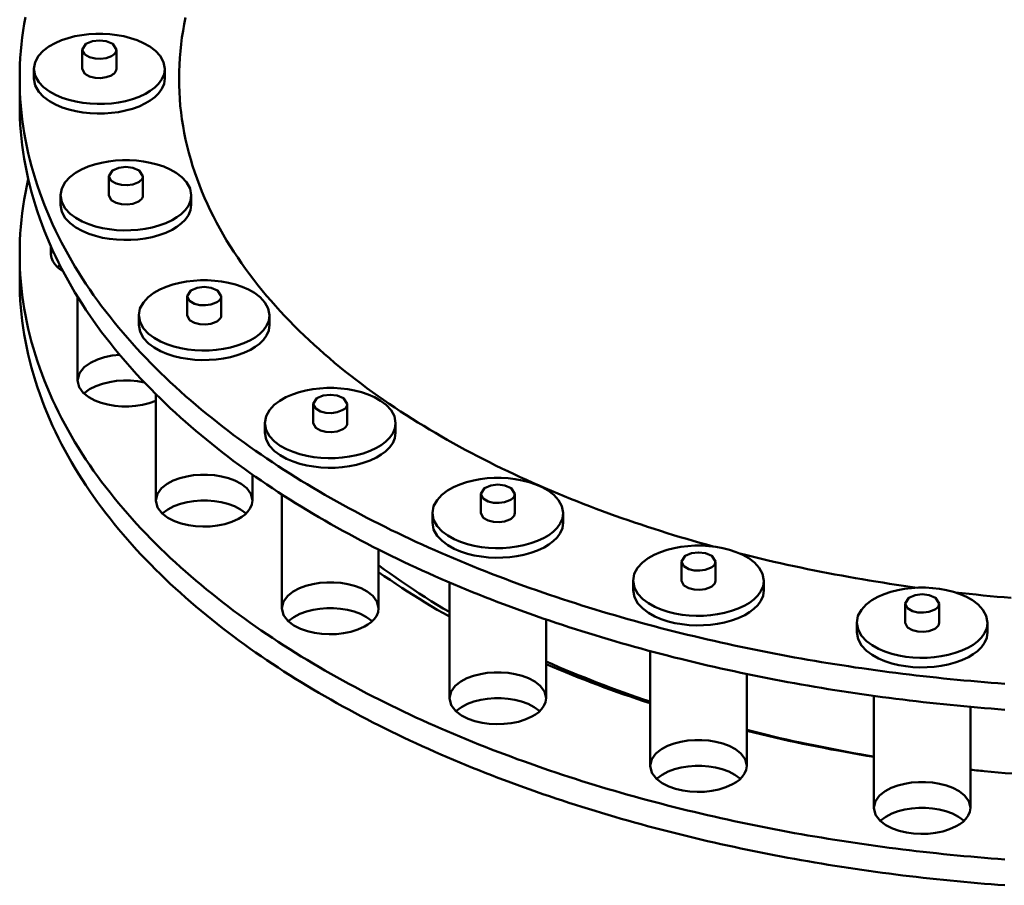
# Model space of a CAD drawing. Header units: millimetres. Extents: x 0 to 841, y 0 to 594.
# Tile 9 of 31: x 76 to 105, y 300 to 325. Entities that reach past the tile are written whole.
import ezdxf

# ---------------------------------------------------------------- set-up
doc = ezdxf.new("R2010")
doc.units = ezdxf.units.MM
doc.layers.add('VIS', color=7, linetype='CONTINUOUS', lineweight=50)

msp = doc.modelspace()

# ---------------------------------------------------------------- linework, layer by layer
at = {"layer": 'VIS'}
for points in [[(76.172, 325.506), (76.136, 325.304), (76.104, 325.101), (76.077, 324.898), (76.053, 324.695), (76.034, 324.491), (76.019, 324.286), (76.009, 324.081), (76.002, 323.877), (76, 323.672)], [(80.959, 325.498), (80.917, 325.298), (80.881, 325.097), (80.849, 324.894), (80.822, 324.692), (80.8, 324.488), (80.782, 324.285), (80.77, 324.08), (80.762, 323.876), (80.76, 323.672)], [(80.959, 325.498), (80.917, 325.298), (80.881, 325.097), (80.849, 324.894), (80.822, 324.692), (80.8, 324.488), (80.782, 324.285), (80.77, 324.08), (80.762, 323.876), (80.76, 323.672)], [(80.335, 323.958), (80.297, 324.164), (80.196, 324.347), (80.054, 324.501), (79.887, 324.627), (79.704, 324.731), (79.512, 324.814), (79.313, 324.881), (79.109, 324.932), (78.903, 324.97), (78.694, 324.994), (78.485, 325.007), (78.275, 325.007), (78.066, 324.994), (77.857, 324.97), (77.651, 324.932), (77.447, 324.881), (77.248, 324.814), (77.056, 324.731), (76.873, 324.627), (76.706, 324.501), (76.564, 324.347), (76.463, 324.164), (76.425, 323.958)], [(78.89, 324.532), (78.781, 324.702), (78.588, 324.782), (78.38, 324.806), (78.172, 324.782), (77.979, 324.702), (77.87, 324.532)], [(77.87, 324.532), (77.945, 324.389), (78.09, 324.307), (78.252, 324.267), (78.419, 324.259), (78.584, 324.281), (78.741, 324.338)], [(77.87, 324.532), (77.87, 323.958)], [(78.741, 324.338), (78.777, 324.36), (78.811, 324.386), (78.842, 324.416), (78.867, 324.451), (78.884, 324.49), (78.89, 324.532)], [(78.89, 324.532), (78.89, 323.958)], [(76.425, 323.958), (76.464, 323.75), (76.568, 323.564), (76.714, 323.409), (76.886, 323.282), (77.072, 323.178), (77.269, 323.095), (77.472, 323.029), (77.679, 322.979), (77.89, 322.942), (78.102, 322.919), (78.315, 322.909), (78.529, 322.912), (78.742, 322.927), (78.953, 322.955), (79.163, 322.997), (79.368, 323.053), (79.569, 323.125), (79.762, 323.216)], [(76.425, 323.958), (76.425, 323.672)], [(77.87, 323.958), (77.945, 323.815), (78.09, 323.733), (78.252, 323.693), (78.419, 323.685), (78.584, 323.707), (78.741, 323.765)], [(78.741, 323.765), (78.777, 323.787), (78.811, 323.812), (78.842, 323.842), (78.867, 323.877), (78.884, 323.916), (78.89, 323.958)], [(79.762, 323.216), (79.903, 323.3), (80.034, 323.399), (80.151, 323.514), (80.247, 323.647), (80.312, 323.797), (80.335, 323.958)], [(80.335, 323.958), (80.335, 323.672)], [(76, 323.672), (76.002, 323.467), (76.009, 323.263), (76.019, 323.059), (76.034, 322.855), (76.053, 322.651), (76.076, 322.448), (76.104, 322.246), (76.135, 322.044), (76.171, 321.842), (76.211, 321.642), (76.254, 321.442), (76.302, 321.243), (76.354, 321.046), (76.409, 320.849), (76.468, 320.653), (76.531, 320.459), (76.597, 320.265), (76.667, 320.073), (76.741, 319.882), (76.817, 319.693), (76.898, 319.505), (76.981, 319.318), (77.068, 319.133), (77.157, 318.95), (77.25, 318.767), (77.346, 318.587), (77.444, 318.408), (77.546, 318.23), (77.65, 318.054), (77.757, 317.88), (77.866, 317.707), (77.978, 317.536), (78.092, 317.367), (78.209, 317.199), (78.328, 317.033), (78.449, 316.868), (78.573, 316.706), (78.699, 316.544), (78.826, 316.385), (78.956, 316.227), (79.088, 316.07), (79.221, 315.916), (79.357, 315.763), (79.494, 315.611), (79.633, 315.461), (79.774, 315.313), (79.916, 315.166), (80.06, 315.021), (80.205, 314.877), (80.352, 314.735), (80.501, 314.595), (80.651, 314.456), (80.802, 314.318), (80.955, 314.182), (81.109, 314.048), (81.264, 313.915), (81.42, 313.783), (81.578, 313.653), (81.737, 313.525), (81.897, 313.397), (82.058, 313.271), (82.22, 313.147), (82.383, 313.024), (82.547, 312.902), (82.713, 312.782), (82.879, 312.663), (83.046, 312.545), (83.214, 312.429), (83.383, 312.314), (83.553, 312.2), (83.723, 312.087), (83.895, 311.976), (84.067, 311.866), (84.24, 311.757), (84.414, 311.65), (84.589, 311.544), (84.764, 311.438), (84.94, 311.335), (85.117, 311.232), (85.294, 311.13), (85.472, 311.03), (85.651, 310.931), (85.83, 310.833), (86.01, 310.736), (86.191, 310.64), (86.372, 310.545), (86.554, 310.452), (86.736, 310.359), (86.919, 310.268), (87.102, 310.177), (87.286, 310.088), (87.471, 310), (87.656, 309.913), (87.841, 309.827), (88.027, 309.741), (88.213, 309.657), (88.4, 309.574), (88.587, 309.492), (88.775, 309.411), (88.963, 309.331), (89.151, 309.252), (89.34, 309.174), (89.529, 309.097), (89.719, 309.02), (89.909, 308.945), (90.1, 308.871), (90.29, 308.797), (90.481, 308.725), (90.673, 308.653), (90.865, 308.583), (91.057, 308.513), (91.249, 308.444), (91.442, 308.376), (91.635, 308.309), (91.829, 308.243), (92.022, 308.178), (92.216, 308.113), (92.411, 308.05), (92.605, 307.987), (92.8, 307.925), (92.995, 307.864), (93.191, 307.804), (93.386, 307.745), (93.582, 307.686), (93.778, 307.629), (93.975, 307.572), (94.171, 307.516), (94.368, 307.461), (94.565, 307.407), (94.762, 307.353), (94.96, 307.3), (95.158, 307.248), (95.355, 307.197), (95.554, 307.147), (95.752, 307.097), (95.95, 307.049), (96.149, 307.001), (96.348, 306.953), (96.547, 306.907), (96.746, 306.861), (96.946, 306.816), (97.145, 306.772), (97.345, 306.729), (97.545, 306.686), (97.745, 306.644), (97.945, 306.603), (98.146, 306.563), (98.346, 306.523), (98.547, 306.484), (98.748, 306.446), (98.949, 306.408), (99.15, 306.372), (99.351, 306.336), (99.552, 306.3), (99.754, 306.266), (99.955, 306.232), (100.157, 306.199), (100.359, 306.166), (100.561, 306.135), (100.763, 306.104), (100.965, 306.073), (101.167, 306.044), (101.37, 306.015), (101.572, 305.987), (101.775, 305.959), (101.977, 305.933), (102.18, 305.907), (102.383, 305.881), (102.586, 305.856), (102.789, 305.832), (102.992, 305.809), (103.195, 305.786), (103.398, 305.765), (103.602, 305.743), (103.805, 305.723), (104.008, 305.703), (104.212, 305.684), (104.415, 305.665), (104.619, 305.647), (104.823, 305.63), (105.027, 305.613), (105.23, 305.598), (105.434, 305.582)], [(76, 323.672), (76, 322.897)], [(76.425, 323.672), (76.464, 323.463), (76.568, 323.277), (76.714, 323.122), (76.886, 322.995), (77.072, 322.891), (77.269, 322.808), (77.472, 322.742), (77.679, 322.692), (77.89, 322.655), (78.102, 322.633), (78.315, 322.623), (78.529, 322.625), (78.742, 322.64), (78.953, 322.668), (79.163, 322.71), (79.368, 322.766), (79.569, 322.838), (79.762, 322.929)], [(79.762, 322.929), (79.903, 323.014), (80.034, 323.112), (80.151, 323.227), (80.247, 323.36), (80.312, 323.51), (80.335, 323.672)], [(80.76, 323.672), (80.762, 323.467), (80.77, 323.263), (80.782, 323.059), (80.799, 322.856), (80.822, 322.653), (80.849, 322.451), (80.88, 322.249), (80.917, 322.048), (80.958, 321.848), (81.004, 321.649), (81.054, 321.451), (81.109, 321.254), (81.168, 321.059), (81.231, 320.865), (81.299, 320.672), (81.37, 320.481), (81.446, 320.291), (81.526, 320.103), (81.609, 319.916), (81.696, 319.732), (81.786, 319.549), (81.88, 319.367), (81.978, 319.188), (82.079, 319.01), (82.183, 318.834), (82.29, 318.661), (82.4, 318.488), (82.513, 318.318), (82.628, 318.15), (82.747, 317.984), (82.868, 317.819), (82.991, 317.657), (83.117, 317.496), (83.246, 317.337), (83.377, 317.18), (83.51, 317.025), (83.645, 316.872), (83.782, 316.721), (83.921, 316.572), (84.062, 316.424), (84.205, 316.278), (84.35, 316.134), (84.497, 315.992), (84.645, 315.852), (84.795, 315.713), (84.947, 315.577), (85.1, 315.442), (85.255, 315.308), (85.411, 315.177), (85.568, 315.047), (85.727, 314.918), (85.887, 314.791), (86.049, 314.666), (86.212, 314.543), (86.375, 314.421), (86.54, 314.301), (86.707, 314.182), (86.874, 314.065), (87.042, 313.949), (87.211, 313.835), (87.382, 313.722), (87.553, 313.611), (87.725, 313.501), (87.898, 313.393), (88.072, 313.286), (88.247, 313.181), (88.423, 313.077), (88.6, 312.974), (88.777, 312.873), (88.955, 312.773), (89.134, 312.674), (89.313, 312.577), (89.493, 312.481), (89.674, 312.386), (89.856, 312.292), (90.038, 312.2), (90.221, 312.109), (90.404, 312.02), (90.589, 311.931), (90.773, 311.844), (90.958, 311.758), (91.144, 311.673), (91.33, 311.589), (91.517, 311.507), (91.705, 311.425), (91.892, 311.345), (92.081, 311.266), (92.269, 311.188), (92.459, 311.111), (92.648, 311.036), (92.838, 310.961), (93.029, 310.888), (93.22, 310.815), (93.411, 310.744), (93.603, 310.673), (93.795, 310.604), (93.987, 310.536), (94.18, 310.469), (94.374, 310.403), (94.567, 310.337), (94.761, 310.273), (94.955, 310.21), (95.15, 310.148), (95.345, 310.087), (95.54, 310.027), (95.735, 309.968), (95.931, 309.909), (96.127, 309.852), (96.323, 309.796), (96.52, 309.741), (96.717, 309.686)], [(80.76, 323.672), (80.762, 323.467), (80.77, 323.263), (80.782, 323.059), (80.799, 322.856), (80.822, 322.653), (80.849, 322.451), (80.88, 322.249), (80.917, 322.048), (80.958, 321.848), (81.004, 321.649), (81.054, 321.451), (81.109, 321.254), (81.168, 321.059), (81.231, 320.865), (81.299, 320.672), (81.37, 320.481), (81.446, 320.291), (81.526, 320.103), (81.609, 319.916), (81.696, 319.732), (81.786, 319.549), (81.88, 319.367), (81.978, 319.188), (82.079, 319.01), (82.183, 318.834), (82.29, 318.661), (82.4, 318.488), (82.513, 318.318), (82.628, 318.15), (82.747, 317.984), (82.868, 317.819), (82.991, 317.657), (83.117, 317.496), (83.246, 317.337), (83.377, 317.18), (83.51, 317.025), (83.645, 316.872), (83.782, 316.721), (83.921, 316.572), (84.062, 316.424), (84.205, 316.278), (84.35, 316.134), (84.497, 315.992), (84.645, 315.852), (84.795, 315.713), (84.947, 315.577), (85.1, 315.442), (85.255, 315.308), (85.411, 315.177), (85.568, 315.047), (85.727, 314.918), (85.887, 314.791), (86.049, 314.666), (86.212, 314.543), (86.375, 314.421), (86.54, 314.301), (86.707, 314.182), (86.874, 314.065), (87.042, 313.949), (87.211, 313.835), (87.382, 313.722), (87.553, 313.611), (87.725, 313.501), (87.898, 313.393), (88.072, 313.286), (88.247, 313.181), (88.423, 313.077), (88.6, 312.974), (88.777, 312.873), (88.955, 312.773), (89.134, 312.674), (89.313, 312.577), (89.493, 312.481), (89.674, 312.386), (89.856, 312.292), (90.038, 312.2), (90.221, 312.109), (90.404, 312.02), (90.589, 311.931), (90.773, 311.844), (90.958, 311.758), (91.144, 311.673), (91.33, 311.589), (91.517, 311.507), (91.705, 311.425), (91.892, 311.345), (92.081, 311.266), (92.269, 311.188), (92.459, 311.111), (92.648, 311.036), (92.838, 310.961), (93.029, 310.888), (93.22, 310.815), (93.411, 310.744), (93.603, 310.673), (93.795, 310.604), (93.987, 310.536), (94.18, 310.469), (94.374, 310.403), (94.567, 310.337), (94.761, 310.273), (94.955, 310.21), (95.15, 310.148), (95.345, 310.087), (95.54, 310.027), (95.735, 309.968), (95.931, 309.909), (96.127, 309.852), (96.323, 309.796), (96.52, 309.741), (96.717, 309.686)], [(76, 322.897), (76.002, 322.693), (76.009, 322.488), (76.019, 322.284), (76.034, 322.08), (76.053, 321.877), (76.076, 321.674), (76.104, 321.471), (76.135, 321.269), (76.171, 321.068), (76.211, 320.867), (76.254, 320.668), (76.302, 320.469), (76.354, 320.271), (76.409, 320.074), (76.468, 319.879), (76.531, 319.684), (76.597, 319.491), (76.667, 319.299), (76.741, 319.108), (76.817, 318.919), (76.898, 318.731), (76.981, 318.544), (77.068, 318.359), (77.157, 318.175), (77.25, 317.993), (77.346, 317.812), (77.444, 317.633), (77.546, 317.456), (77.65, 317.28), (77.757, 317.106), (77.866, 316.933), (77.978, 316.762), (78.092, 316.592), (78.209, 316.425), (78.328, 316.258), (78.449, 316.094), (78.573, 315.931), (78.699, 315.77), (78.826, 315.61), (78.956, 315.452), (79.088, 315.296), (79.221, 315.141), (79.357, 314.988), (79.494, 314.837), (79.633, 314.687), (79.774, 314.538), (79.916, 314.392), (80.06, 314.247), (80.205, 314.103), (80.352, 313.961), (80.501, 313.82), (80.651, 313.681), (80.802, 313.544), (80.955, 313.408), (81.109, 313.273), (81.264, 313.14), (81.42, 313.009), (81.578, 312.879), (81.737, 312.75), (81.897, 312.623), (82.058, 312.497), (82.22, 312.372), (82.383, 312.249), (82.547, 312.128), (82.713, 312.007), (82.879, 311.888), (83.046, 311.771), (83.214, 311.654), (83.383, 311.539), (83.553, 311.425), (83.723, 311.313), (83.895, 311.202), (84.067, 311.092), (84.24, 310.983), (84.414, 310.875), (84.589, 310.769), (84.764, 310.664), (84.94, 310.56), (85.117, 310.457), (85.294, 310.356), (85.472, 310.256), (85.651, 310.156), (85.83, 310.058), (86.01, 309.961), (86.191, 309.866), (86.372, 309.771), (86.554, 309.677), (86.736, 309.585), (86.919, 309.493), (87.102, 309.403), (87.286, 309.314), (87.471, 309.225), (87.656, 309.138), (87.841, 309.052), (88.027, 308.967), (88.213, 308.883), (88.4, 308.8), (88.587, 308.718), (88.775, 308.637), (88.963, 308.557), (89.151, 308.477), (89.34, 308.399), (89.529, 308.322), (89.719, 308.246), (89.909, 308.171), (90.1, 308.096), (90.29, 308.023), (90.481, 307.95), (90.673, 307.879), (90.865, 307.808), (91.057, 307.738), (91.249, 307.67), (91.442, 307.602), (91.635, 307.535), (91.829, 307.468), (92.022, 307.403), (92.216, 307.339), (92.411, 307.275), (92.605, 307.213), (92.8, 307.151), (92.995, 307.09), (93.191, 307.03), (93.386, 306.97), (93.582, 306.912), (93.778, 306.854), (93.975, 306.798), (94.171, 306.742), (94.368, 306.686), (94.565, 306.632), (94.762, 306.579), (94.96, 306.526), (95.158, 306.474), (95.355, 306.423), (95.554, 306.372), (95.752, 306.323), (95.95, 306.274), (96.149, 306.226), (96.348, 306.179), (96.547, 306.132), (96.746, 306.087), (96.946, 306.042), (97.145, 305.998), (97.345, 305.954), (97.545, 305.912), (97.745, 305.87), (97.945, 305.829), (98.146, 305.788), (98.346, 305.748), (98.547, 305.71), (98.748, 305.671), (98.949, 305.634), (99.15, 305.597), (99.351, 305.561), (99.552, 305.526), (99.754, 305.491), (99.955, 305.457), (100.157, 305.424), (100.359, 305.392), (100.561, 305.36), (100.763, 305.329), (100.965, 305.299), (101.167, 305.269), (101.37, 305.241), (101.572, 305.212), (101.775, 305.185), (101.977, 305.158), (102.18, 305.132), (102.383, 305.107), (102.586, 305.082), (102.789, 305.058), (102.992, 305.035), (103.195, 305.012), (103.398, 304.99), (103.602, 304.969), (103.805, 304.948), (104.008, 304.928), (104.212, 304.909), (104.415, 304.891), (104.619, 304.873), (104.823, 304.856), (105.027, 304.839), (105.23, 304.823), (105.434, 304.808)], [(81.128, 320.181), (81.09, 320.386), (80.989, 320.569), (80.847, 320.723), (80.679, 320.85), (80.497, 320.953), (80.305, 321.037), (80.106, 321.103), (79.902, 321.155), (79.696, 321.192), (79.487, 321.217), (79.278, 321.229), (79.068, 321.229), (78.858, 321.217), (78.65, 321.192), (78.443, 321.155), (78.24, 321.103), (78.041, 321.037), (77.849, 320.953), (77.666, 320.85), (77.499, 320.723), (77.357, 320.569), (77.256, 320.386), (77.218, 320.181)], [(79.683, 320.754), (79.573, 320.924), (79.381, 321.004), (79.173, 321.028), (78.965, 321.004), (78.772, 320.924), (78.663, 320.754)], [(78.663, 320.754), (78.738, 320.611), (78.883, 320.529), (79.045, 320.489), (79.212, 320.481), (79.377, 320.504), (79.533, 320.561)], [(78.663, 320.754), (78.663, 320.181)], [(79.533, 320.561), (79.57, 320.583), (79.604, 320.608), (79.635, 320.638), (79.66, 320.673), (79.677, 320.712), (79.683, 320.754)], [(79.683, 320.754), (79.683, 320.181)], [(76.256, 320.66), (76.212, 320.459), (76.172, 320.258), (76.136, 320.056), (76.105, 319.853), (76.077, 319.65), (76.054, 319.446), (76.034, 319.242), (76.019, 319.037), (76.009, 318.833), (76.002, 318.628), (76, 318.422)], [(77.218, 320.181), (77.257, 319.972), (77.361, 319.786), (77.507, 319.631), (77.678, 319.504), (77.865, 319.401), (78.061, 319.317), (78.265, 319.251), (78.472, 319.201), (78.682, 319.165), (78.895, 319.142), (79.108, 319.132), (79.321, 319.134), (79.534, 319.149), (79.746, 319.177), (79.955, 319.219), (80.161, 319.275), (80.362, 319.348), (80.555, 319.439)], [(77.218, 320.181), (77.218, 319.894)], [(78.663, 320.181), (78.738, 320.037), (78.883, 319.955), (79.045, 319.916), (79.212, 319.908), (79.377, 319.93), (79.533, 319.987)], [(79.533, 319.987), (79.57, 320.009), (79.604, 320.035), (79.635, 320.065), (79.66, 320.099), (79.677, 320.139), (79.683, 320.181)], [(80.555, 319.439), (80.696, 319.523), (80.827, 319.621), (80.944, 319.736), (81.039, 319.869), (81.104, 320.019), (81.128, 320.181)], [(81.128, 320.181), (81.128, 319.894)], [(77.218, 319.894), (77.257, 319.685), (77.361, 319.5), (77.507, 319.344), (77.678, 319.217), (77.865, 319.114), (78.061, 319.03), (78.265, 318.964), (78.472, 318.914), (78.682, 318.878), (78.895, 318.855), (79.108, 318.845), (79.321, 318.847), (79.534, 318.862), (79.746, 318.89), (79.955, 318.932), (80.161, 318.988), (80.362, 319.061), (80.555, 319.152)], [(80.555, 319.152), (80.696, 319.236), (80.827, 319.334), (80.944, 319.449), (81.039, 319.582), (81.104, 319.732), (81.128, 319.894)], [(76.935, 318.646), (76.935, 318.422)], [(76, 318.422), (76.002, 318.218), (76.009, 318.014), (76.019, 317.81), (76.034, 317.606), (76.053, 317.402), (76.076, 317.199), (76.104, 316.997), (76.135, 316.795), (76.171, 316.593), (76.211, 316.393), (76.254, 316.193), (76.302, 315.994), (76.354, 315.796), (76.409, 315.6), (76.468, 315.404), (76.531, 315.209), (76.597, 315.016), (76.667, 314.824), (76.741, 314.633), (76.817, 314.444), (76.898, 314.256), (76.981, 314.069), (77.068, 313.884), (77.157, 313.7), (77.25, 313.518), (77.346, 313.338), (77.444, 313.159), (77.546, 312.981), (77.65, 312.805), (77.757, 312.631), (77.866, 312.458), (77.978, 312.287), (78.092, 312.118), (78.209, 311.95), (78.328, 311.784), (78.449, 311.619), (78.573, 311.456), (78.699, 311.295), (78.826, 311.136), (78.956, 310.978), (79.088, 310.821), (79.221, 310.667), (79.357, 310.513), (79.494, 310.362), (79.633, 310.212), (79.774, 310.064), (79.916, 309.917), (80.06, 309.772), (80.205, 309.628), (80.352, 309.486), (80.501, 309.346), (80.651, 309.207), (80.802, 309.069), (80.955, 308.933), (81.109, 308.799), (81.264, 308.666), (81.42, 308.534), (81.578, 308.404), (81.737, 308.275), (81.897, 308.148), (82.058, 308.022), (82.22, 307.898), (82.383, 307.775), (82.547, 307.653), (82.713, 307.533), (82.879, 307.414), (83.046, 307.296), (83.214, 307.179), (83.383, 307.064), (83.553, 306.951), (83.723, 306.838), (83.895, 306.727), (84.067, 306.617), (84.24, 306.508), (84.414, 306.401), (84.589, 306.294), (84.764, 306.189), (84.94, 306.085), (85.117, 305.983), (85.294, 305.881), (85.472, 305.781), (85.651, 305.682), (85.83, 305.584), (86.01, 305.487), (86.191, 305.391), (86.372, 305.296), (86.554, 305.203), (86.736, 305.11), (86.919, 305.019), (87.102, 304.928), (87.286, 304.839), (87.471, 304.751), (87.656, 304.664), (87.841, 304.577), (88.027, 304.492), (88.213, 304.408), (88.4, 304.325), (88.587, 304.243), (88.775, 304.162), (88.963, 304.082), (89.151, 304.003), (89.34, 303.925), (89.529, 303.847), (89.719, 303.771), (89.909, 303.696), (90.1, 303.621), (90.29, 303.548), (90.481, 303.476), (90.673, 303.404), (90.865, 303.333), (91.057, 303.264), (91.249, 303.195), (91.442, 303.127), (91.635, 303.06), (91.829, 302.994), (92.022, 302.928), (92.216, 302.864), (92.411, 302.801), (92.605, 302.738), (92.8, 302.676), (92.995, 302.615), (93.191, 302.555), (93.386, 302.496), (93.582, 302.437), (93.778, 302.38), (93.975, 302.323), (94.171, 302.267), (94.368, 302.212), (94.565, 302.157), (94.762, 302.104), (94.96, 302.051), (95.158, 301.999), (95.355, 301.948), (95.554, 301.898), (95.752, 301.848), (95.95, 301.799), (96.149, 301.751), (96.348, 301.704), (96.547, 301.658), (96.746, 301.612), (96.946, 301.567), (97.145, 301.523), (97.345, 301.48), (97.545, 301.437), (97.745, 301.395), (97.945, 301.354), (98.146, 301.313), (98.346, 301.274), (98.547, 301.235), (98.748, 301.197), (98.949, 301.159), (99.15, 301.122), (99.351, 301.086), (99.552, 301.051), (99.754, 301.017), (99.955, 300.983), (100.157, 300.95), (100.359, 300.917), (100.561, 300.886), (100.763, 300.855), (100.965, 300.824), (101.167, 300.795), (101.37, 300.766), (101.572, 300.738), (101.775, 300.71), (101.977, 300.683), (102.18, 300.657), (102.383, 300.632), (102.586, 300.607), (102.789, 300.583), (102.992, 300.56), (103.195, 300.537), (103.398, 300.515), (103.602, 300.494), (103.805, 300.474), (104.008, 300.454), (104.212, 300.434), (104.415, 300.416), (104.619, 300.398), (104.823, 300.381), (105.027, 300.364), (105.23, 300.348), (105.434, 300.333)], [(76, 318.422), (76, 317.648)], [(76.935, 318.422), (76.936, 318.449), (76.938, 318.476), (76.943, 318.502), (76.949, 318.528), (76.956, 318.554), (76.965, 318.579)], [(77.293, 317.911), (77.203, 317.972), (77.12, 318.043), (77.047, 318.123), (76.988, 318.214), (76.949, 318.315), (76.935, 318.422)], [(77.128, 318.035), (77.139, 318.045), (77.151, 318.056), (77.162, 318.066), (77.174, 318.075), (77.186, 318.085), (77.198, 318.094)], [(76, 317.648), (76.002, 317.444), (76.009, 317.239), (76.019, 317.035), (76.034, 316.831), (76.053, 316.628), (76.076, 316.425), (76.104, 316.222), (76.135, 316.02), (76.171, 315.819), (76.211, 315.618), (76.254, 315.419), (76.302, 315.22), (76.354, 315.022), (76.409, 314.825), (76.468, 314.63), (76.531, 314.435), (76.597, 314.242), (76.667, 314.05), (76.741, 313.859), (76.817, 313.669), (76.898, 313.481), (76.981, 313.295), (77.068, 313.11), (77.157, 312.926), (77.25, 312.744), (77.346, 312.563), (77.444, 312.384), (77.546, 312.207), (77.65, 312.031), (77.757, 311.856), (77.866, 311.684), (77.978, 311.513), (78.092, 311.343), (78.209, 311.175), (78.328, 311.009), (78.449, 310.845), (78.573, 310.682), (78.699, 310.521), (78.826, 310.361), (78.956, 310.203), (79.088, 310.047), (79.221, 309.892), (79.357, 309.739), (79.494, 309.588), (79.633, 309.438), (79.774, 309.289), (79.916, 309.143), (80.06, 308.997), (80.205, 308.854), (80.352, 308.712), (80.501, 308.571), (80.651, 308.432), (80.802, 308.295), (80.955, 308.159), (81.109, 308.024), (81.264, 307.891), (81.42, 307.76), (81.578, 307.63), (81.737, 307.501), (81.897, 307.374), (82.058, 307.248), (82.22, 307.123), (82.383, 307), (82.547, 306.878), (82.713, 306.758), (82.879, 306.639), (83.046, 306.521), (83.214, 306.405), (83.383, 306.29), (83.553, 306.176), (83.723, 306.064), (83.895, 305.952), (84.067, 305.842), (84.24, 305.734), (84.414, 305.626), (84.589, 305.52), (84.764, 305.415), (84.94, 305.311), (85.117, 305.208), (85.294, 305.107), (85.472, 305.006), (85.651, 304.907), (85.83, 304.809), (86.01, 304.712), (86.191, 304.616), (86.372, 304.522), (86.554, 304.428), (86.736, 304.336), (86.919, 304.244), (87.102, 304.154), (87.286, 304.065), (87.471, 303.976), (87.656, 303.889), (87.841, 303.803), (88.027, 303.718), (88.213, 303.634), (88.4, 303.551), (88.587, 303.469), (88.775, 303.387), (88.963, 303.307), (89.151, 303.228), (89.34, 303.15), (89.529, 303.073), (89.719, 302.997), (89.909, 302.921), (90.1, 302.847), (90.29, 302.774), (90.481, 302.701), (90.673, 302.63), (90.865, 302.559), (91.057, 302.489), (91.249, 302.42), (91.442, 302.352), (91.635, 302.285), (91.829, 302.219), (92.022, 302.154), (92.216, 302.09), (92.411, 302.026), (92.605, 301.963), (92.8, 301.902), (92.995, 301.841), (93.191, 301.78), (93.386, 301.721), (93.582, 301.663), (93.778, 301.605), (93.975, 301.548), (94.171, 301.492), (94.368, 301.437), (94.565, 301.383), (94.762, 301.329), (94.96, 301.277), (95.158, 301.225), (95.355, 301.174), (95.554, 301.123), (95.752, 301.074), (95.95, 301.025), (96.149, 300.977), (96.348, 300.93), (96.547, 300.883), (96.746, 300.838), (96.946, 300.793), (97.145, 300.748), (97.345, 300.705), (97.545, 300.662), (97.745, 300.62), (97.945, 300.579), (98.146, 300.539), (98.346, 300.499), (98.547, 300.46), (98.748, 300.422), (98.949, 300.385), (99.15, 300.348), (99.351, 300.312), (99.552, 300.277), (99.754, 300.242), (99.955, 300.208), (100.157, 300.175), (100.359, 300.143), (100.561, 300.111), (100.763, 300.08), (100.965, 300.05), (101.167, 300.02), (101.37, 299.991), (101.572, 299.963), (101.775, 299.936), (101.977, 299.909), (102.18, 299.883), (102.383, 299.857), (102.586, 299.833), (102.789, 299.809), (102.992, 299.785), (103.195, 299.763), (103.398, 299.741), (103.602, 299.72), (103.805, 299.699), (104.008, 299.679), (104.212, 299.66), (104.415, 299.641), (104.619, 299.624), (104.823, 299.606), (105.027, 299.59), (105.23, 299.574), (105.434, 299.559)], [(83.466, 316.593), (83.429, 316.798), (83.328, 316.981), (83.185, 317.135), (83.018, 317.261), (82.836, 317.365), (82.643, 317.448), (82.444, 317.515), (82.241, 317.566), (82.034, 317.604), (81.826, 317.628), (81.616, 317.641), (81.406, 317.641), (81.197, 317.628), (80.989, 317.604), (80.782, 317.566), (80.579, 317.515), (80.38, 317.448), (80.187, 317.365), (80.005, 317.261), (79.837, 317.135), (79.695, 316.981), (79.594, 316.798), (79.556, 316.593)], [(82.021, 317.166), (81.912, 317.336), (81.719, 317.416), (81.511, 317.44), (81.303, 317.416), (81.111, 317.336), (81.001, 317.166)], [(77.728, 317.152), (77.728, 314.645)], [(81.001, 317.166), (81.077, 317.023), (81.221, 316.941), (81.383, 316.901), (81.55, 316.893), (81.716, 316.915), (81.872, 316.973)], [(81.001, 317.166), (81.001, 316.593)], [(81.872, 316.973), (81.909, 316.995), (81.943, 317.02), (81.973, 317.05), (81.998, 317.085), (82.015, 317.124), (82.021, 317.166)], [(82.021, 317.166), (82.021, 316.593)], [(79.556, 316.593), (79.595, 316.384), (79.7, 316.198), (79.846, 316.043), (80.017, 315.916), (80.204, 315.812), (80.4, 315.729), (80.603, 315.663), (80.811, 315.613), (81.021, 315.576), (81.233, 315.554), (81.446, 315.543), (81.66, 315.546), (81.873, 315.561), (82.085, 315.589), (82.294, 315.631), (82.5, 315.687), (82.701, 315.759), (82.894, 315.85)], [(79.556, 316.593), (79.556, 316.306)], [(81.001, 316.593), (81.077, 316.449), (81.221, 316.367), (81.383, 316.327), (81.55, 316.319), (81.716, 316.342), (81.872, 316.399)], [(81.872, 316.399), (81.909, 316.421), (81.943, 316.447), (81.973, 316.477), (81.998, 316.511), (82.015, 316.55), (82.021, 316.593)], [(82.894, 315.85), (83.034, 315.934), (83.165, 316.033), (83.282, 316.148), (83.378, 316.281), (83.443, 316.431), (83.466, 316.593)], [(83.466, 316.593), (83.466, 316.306)], [(79.556, 316.306), (79.595, 316.097), (79.7, 315.911), (79.846, 315.756), (80.017, 315.629), (80.204, 315.525), (80.4, 315.442), (80.603, 315.376), (80.811, 315.326), (81.021, 315.29), (81.233, 315.267), (81.446, 315.257), (81.66, 315.259), (81.873, 315.274), (82.085, 315.302), (82.294, 315.344), (82.5, 315.4), (82.701, 315.473), (82.894, 315.563)], [(82.894, 315.563), (83.034, 315.648), (83.165, 315.746), (83.282, 315.861), (83.378, 315.994), (83.443, 316.144), (83.466, 316.306)], [(77.728, 314.645), (77.786, 314.863), (77.929, 315.04), (78.114, 315.173), (78.32, 315.271), (78.538, 315.342), (78.761, 315.388), (78.988, 315.414)], [(80.066, 314.035), (79.871, 313.965), (79.669, 313.916), (79.464, 313.885), (79.257, 313.87), (79.05, 313.872), (78.843, 313.889), (78.638, 313.924), (78.437, 313.977), (78.244, 314.051), (78.061, 314.149), (77.899, 314.278), (77.777, 314.445), (77.728, 314.645)], [(77.921, 314.257), (78.089, 314.384), (78.277, 314.479), (78.476, 314.55), (78.681, 314.6), (78.889, 314.631), (79.099, 314.645), (79.31, 314.643), (79.52, 314.623), (79.728, 314.587)], [(80.066, 314.24), (80.066, 311.056)], [(87.233, 313.374), (87.196, 313.579), (87.095, 313.762), (86.952, 313.916), (86.785, 314.042), (86.603, 314.146), (86.41, 314.23), (86.211, 314.296), (86.008, 314.348), (85.801, 314.385), (85.593, 314.41), (85.383, 314.422), (85.174, 314.422), (84.964, 314.41), (84.756, 314.385), (84.549, 314.348), (84.346, 314.296), (84.147, 314.23), (83.954, 314.146), (83.772, 314.042), (83.605, 313.916), (83.462, 313.762), (83.361, 313.579), (83.323, 313.374)], [(85.788, 313.947), (85.679, 314.117), (85.487, 314.197), (85.278, 314.221), (85.07, 314.197), (84.878, 314.117), (84.768, 313.947)], [(84.768, 313.947), (84.844, 313.804), (84.989, 313.722), (85.151, 313.682), (85.317, 313.674), (85.483, 313.696), (85.639, 313.754)], [(84.768, 313.947), (84.768, 313.374)], [(85.639, 313.754), (85.676, 313.776), (85.71, 313.801), (85.74, 313.831), (85.765, 313.866), (85.782, 313.905), (85.788, 313.947)], [(85.788, 313.947), (85.788, 313.374)], [(83.323, 313.374), (83.363, 313.165), (83.467, 312.979), (83.613, 312.824), (83.784, 312.697), (83.971, 312.593), (84.167, 312.51), (84.37, 312.444), (84.578, 312.394), (84.788, 312.358), (85, 312.335), (85.214, 312.325), (85.427, 312.327), (85.64, 312.342), (85.852, 312.37), (86.061, 312.412), (86.267, 312.468), (86.468, 312.541), (86.661, 312.631)], [(83.323, 313.374), (83.323, 313.087)], [(84.768, 313.374), (84.844, 313.23), (84.989, 313.148), (85.151, 313.109), (85.317, 313.101), (85.483, 313.123), (85.639, 313.18)], [(85.639, 313.18), (85.676, 313.202), (85.71, 313.228), (85.74, 313.258), (85.765, 313.292), (85.782, 313.331), (85.788, 313.374)], [(86.661, 312.631), (86.802, 312.716), (86.933, 312.814), (87.049, 312.929), (87.145, 313.062), (87.21, 313.212), (87.233, 313.374)], [(87.233, 313.374), (87.233, 313.087)], [(83.323, 313.087), (83.363, 312.878), (83.467, 312.692), (83.613, 312.537), (83.784, 312.41), (83.971, 312.307), (84.167, 312.223), (84.37, 312.157), (84.578, 312.107), (84.788, 312.071), (85, 312.048), (85.214, 312.038), (85.427, 312.04), (85.64, 312.055), (85.852, 312.083), (86.061, 312.125), (86.267, 312.181), (86.468, 312.254), (86.661, 312.345)], [(86.661, 312.345), (86.802, 312.429), (86.933, 312.527), (87.049, 312.642), (87.145, 312.775), (87.21, 312.925), (87.233, 313.087)], [(80.066, 311.056), (80.116, 311.258), (80.241, 311.426), (80.405, 311.556), (80.59, 311.654), (80.787, 311.728), (80.99, 311.78), (81.197, 311.814), (81.406, 311.83), (81.616, 311.83), (81.825, 311.814), (82.033, 311.78), (82.236, 311.728), (82.432, 311.654), (82.617, 311.556), (82.782, 311.426), (82.907, 311.258), (82.956, 311.056)], [(82.956, 311.833), (82.956, 311.056)], [(92.24, 310.686), (92.202, 310.891), (92.101, 311.074), (91.959, 311.228), (91.792, 311.354), (91.609, 311.458), (91.417, 311.541), (91.218, 311.608), (91.015, 311.659), (90.808, 311.697), (90.6, 311.722), (90.39, 311.734), (90.18, 311.734), (89.971, 311.722), (89.762, 311.697), (89.556, 311.659), (89.352, 311.608), (89.154, 311.541), (88.961, 311.458), (88.779, 311.354), (88.611, 311.228), (88.469, 311.074), (88.368, 310.891), (88.33, 310.686)], [(90.795, 311.259), (90.686, 311.429), (90.493, 311.509), (90.285, 311.533), (90.077, 311.509), (89.885, 311.429), (89.775, 311.259)], [(89.775, 311.259), (89.851, 311.116), (89.995, 311.034), (90.157, 310.994), (90.324, 310.986), (90.489, 311.008), (90.646, 311.066)], [(89.775, 311.259), (89.775, 310.686)], [(90.646, 311.066), (90.683, 311.088), (90.717, 311.113), (90.747, 311.143), (90.772, 311.178), (90.789, 311.217), (90.795, 311.259)], [(90.795, 311.259), (90.795, 310.686)], [(82.533, 310.508), (82.334, 310.419), (82.125, 310.354), (81.911, 310.311), (81.694, 310.287), (81.476, 310.281), (81.257, 310.293), (81.041, 310.323), (80.828, 310.373), (80.622, 310.445), (80.427, 310.543), (80.253, 310.675), (80.12, 310.847), (80.066, 311.056)], [(80.259, 310.669), (80.424, 310.793), (80.607, 310.887), (80.8, 310.957), (81, 311.008), (81.203, 311.04), (81.408, 311.056), (81.614, 311.056), (81.82, 311.04), (82.023, 311.008), (82.223, 310.957), (82.416, 310.887), (82.599, 310.793), (82.763, 310.669)], [(82.956, 311.056), (82.939, 310.937), (82.891, 310.826), (82.82, 310.728), (82.734, 310.643), (82.637, 310.57), (82.533, 310.508)], [(83.833, 311.241), (83.833, 307.838)], [(88.33, 310.686), (88.369, 310.477), (88.473, 310.291), (88.62, 310.136), (88.791, 310.009), (88.977, 309.905), (89.174, 309.822), (89.377, 309.756), (89.584, 309.706), (89.795, 309.669), (90.007, 309.647), (90.22, 309.636), (90.434, 309.639), (90.647, 309.654), (90.858, 309.682), (91.068, 309.724), (91.274, 309.78), (91.475, 309.852), (91.668, 309.943)], [(88.33, 310.686), (88.33, 310.399)], [(89.775, 310.686), (89.851, 310.542), (89.995, 310.46), (90.157, 310.42), (90.324, 310.413), (90.489, 310.435), (90.646, 310.492)], [(90.646, 310.492), (90.683, 310.514), (90.717, 310.54), (90.747, 310.57), (90.772, 310.604), (90.789, 310.643), (90.795, 310.686)], [(91.668, 309.943), (91.808, 310.027), (91.939, 310.126), (92.056, 310.241), (92.152, 310.374), (92.217, 310.524), (92.24, 310.686)], [(92.24, 310.686), (92.24, 310.399)], [(88.33, 310.399), (88.369, 310.19), (88.473, 310.004), (88.62, 309.849), (88.791, 309.722), (88.977, 309.619), (89.174, 309.535), (89.377, 309.469), (89.584, 309.419), (89.795, 309.383), (90.007, 309.36), (90.22, 309.35), (90.434, 309.352), (90.647, 309.367), (90.858, 309.395), (91.068, 309.437), (91.274, 309.493), (91.475, 309.566), (91.668, 309.657)], [(91.668, 309.657), (91.808, 309.741), (91.939, 309.839), (92.056, 309.954), (92.152, 310.087), (92.217, 310.237), (92.24, 310.399)], [(86.723, 309.591), (86.723, 307.838)], [(98.236, 308.663), (98.198, 308.868), (98.097, 309.051), (97.954, 309.205), (97.787, 309.332), (97.605, 309.435), (97.412, 309.519), (97.213, 309.585), (97.01, 309.637), (96.803, 309.674), (96.595, 309.699), (96.386, 309.711), (96.176, 309.711), (95.966, 309.699), (95.758, 309.674), (95.551, 309.637), (95.348, 309.585), (95.149, 309.519), (94.956, 309.435), (94.774, 309.332), (94.607, 309.205), (94.464, 309.051), (94.363, 308.868), (94.326, 308.663)], [(96.791, 309.237), (96.681, 309.406), (96.489, 309.487), (96.281, 309.51), (96.073, 309.487), (95.88, 309.406), (95.771, 309.237)], [(95.771, 309.237), (95.846, 309.093), (95.991, 309.011), (96.153, 308.972), (96.319, 308.964), (96.485, 308.986), (96.641, 309.043)], [(95.771, 309.237), (95.771, 308.663)], [(96.641, 309.043), (96.678, 309.065), (96.712, 309.091), (96.743, 309.121), (96.768, 309.155), (96.785, 309.194), (96.791, 309.237)], [(96.791, 309.237), (96.791, 308.663)], [(97.521, 309.474), (97.723, 309.424), (97.924, 309.374), (98.126, 309.326), (98.328, 309.278), (98.53, 309.231), (98.732, 309.185), (98.935, 309.14), (99.137, 309.096), (99.34, 309.053), (99.543, 309.011), (99.747, 308.97), (99.95, 308.929), (100.154, 308.89), (100.358, 308.851), (100.562, 308.813), (100.766, 308.776), (100.97, 308.74), (101.175, 308.705), (101.379, 308.671), (101.584, 308.637), (101.789, 308.604), (101.994, 308.573), (102.199, 308.542), (102.405, 308.512), (102.61, 308.482), (102.815, 308.454)], [(97.521, 309.474), (97.723, 309.424), (97.924, 309.374), (98.126, 309.326), (98.328, 309.278), (98.53, 309.231), (98.732, 309.185), (98.935, 309.14), (99.137, 309.096), (99.34, 309.053), (99.543, 309.011), (99.747, 308.97), (99.95, 308.929), (100.154, 308.89), (100.358, 308.851), (100.562, 308.813), (100.766, 308.776), (100.97, 308.74), (101.175, 308.705), (101.379, 308.671), (101.584, 308.637), (101.789, 308.604), (101.994, 308.573), (102.199, 308.542), (102.405, 308.512), (102.61, 308.482), (102.815, 308.454)], [(86.723, 309.127), (86.894, 309.002), (87.065, 308.878), (87.238, 308.755), (87.412, 308.634), (87.586, 308.515), (87.763, 308.398), (87.94, 308.282), (88.118, 308.168), (88.297, 308.055), (88.477, 307.944), (88.658, 307.835), (88.84, 307.727)], [(86.723, 308.921), (86.894, 308.801), (87.066, 308.684), (87.24, 308.567), (87.414, 308.452), (87.589, 308.339), (87.765, 308.227), (87.942, 308.117), (88.12, 308.008), (88.299, 307.901), (88.478, 307.795), (88.659, 307.691), (88.84, 307.588)], [(83.833, 307.838), (83.883, 308.04), (84.008, 308.207), (84.173, 308.337), (84.358, 308.435), (84.554, 308.509), (84.757, 308.561), (84.964, 308.595), (85.174, 308.611), (85.383, 308.611), (85.593, 308.595), (85.8, 308.561), (86.003, 308.509), (86.199, 308.435), (86.384, 308.337), (86.549, 308.207), (86.674, 308.04), (86.723, 307.838)], [(94.326, 308.663), (94.365, 308.454), (94.469, 308.269), (94.615, 308.113), (94.786, 307.986), (94.973, 307.883), (95.169, 307.799), (95.372, 307.734), (95.58, 307.683), (95.79, 307.647), (96.002, 307.624), (96.216, 307.614), (96.429, 307.616), (96.642, 307.631), (96.854, 307.659), (97.063, 307.701), (97.269, 307.757), (97.47, 307.83), (97.663, 307.921)], [(94.326, 308.663), (94.326, 308.376)], [(95.771, 308.663), (95.846, 308.52), (95.991, 308.438), (96.153, 308.398), (96.319, 308.39), (96.485, 308.412), (96.641, 308.469)], [(96.641, 308.469), (96.678, 308.491), (96.712, 308.517), (96.743, 308.547), (96.768, 308.582), (96.785, 308.621), (96.791, 308.663)], [(97.663, 307.921), (97.804, 308.005), (97.935, 308.103), (98.051, 308.218), (98.147, 308.351), (98.212, 308.501), (98.236, 308.663)], [(98.236, 308.663), (98.236, 308.376)], [(88.84, 308.609), (88.84, 305.15)], [(94.326, 308.376), (94.365, 308.167), (94.469, 307.982), (94.615, 307.827), (94.786, 307.699), (94.973, 307.596), (95.169, 307.513), (95.372, 307.447), (95.58, 307.396), (95.79, 307.36), (96.002, 307.337), (96.216, 307.327), (96.429, 307.33), (96.642, 307.345), (96.854, 307.373), (97.063, 307.414), (97.269, 307.471), (97.47, 307.543), (97.663, 307.634)], [(97.663, 307.634), (97.804, 307.718), (97.935, 307.817), (98.051, 307.931), (98.147, 308.064), (98.212, 308.214), (98.236, 308.376)], [(104.919, 307.407), (104.881, 307.613), (104.78, 307.796), (104.638, 307.95), (104.471, 308.076), (104.288, 308.18), (104.096, 308.263), (103.897, 308.33), (103.693, 308.381), (103.487, 308.419), (103.278, 308.443), (103.069, 308.456), (102.859, 308.456), (102.649, 308.443), (102.441, 308.419), (102.235, 308.381), (102.031, 308.33), (101.832, 308.263), (101.64, 308.18), (101.457, 308.076), (101.29, 307.95), (101.148, 307.796), (101.047, 307.613), (101.009, 307.407)], [(103.474, 307.981), (103.365, 308.151), (103.172, 308.231), (102.964, 308.255), (102.756, 308.231), (102.563, 308.151), (102.454, 307.981)], [(103.956, 308.312), (104.164, 308.289), (104.372, 308.266), (104.579, 308.245), (104.787, 308.224), (104.995, 308.204), (105.203, 308.185), (105.411, 308.167), (105.62, 308.15)], [(103.956, 308.312), (104.164, 308.289), (104.372, 308.266), (104.579, 308.245), (104.787, 308.224), (104.995, 308.204), (105.203, 308.185), (105.411, 308.167), (105.62, 308.15)], [(86.3, 307.289), (86.101, 307.2), (85.892, 307.135), (85.678, 307.092), (85.461, 307.068), (85.243, 307.062), (85.025, 307.074), (84.808, 307.104), (84.595, 307.154), (84.389, 307.226), (84.195, 307.325), (84.02, 307.456), (83.887, 307.628), (83.833, 307.838)], [(84.026, 307.45), (84.191, 307.574), (84.374, 307.668), (84.567, 307.738), (84.767, 307.789), (84.97, 307.821), (85.176, 307.837), (85.381, 307.837), (85.587, 307.821), (85.79, 307.789), (85.99, 307.738), (86.183, 307.668), (86.366, 307.574), (86.531, 307.45)], [(86.723, 307.838), (86.706, 307.718), (86.658, 307.607), (86.587, 307.509), (86.501, 307.424), (86.404, 307.351), (86.3, 307.289)], [(102.454, 307.981), (102.529, 307.838), (102.674, 307.756), (102.836, 307.716), (103.003, 307.708), (103.168, 307.73), (103.325, 307.787)], [(102.454, 307.981), (102.454, 307.407)], [(103.325, 307.787), (103.361, 307.809), (103.395, 307.835), (103.426, 307.865), (103.451, 307.9), (103.468, 307.939), (103.474, 307.981)], [(103.474, 307.981), (103.474, 307.407)], [(91.73, 307.502), (91.73, 305.15)], [(101.009, 307.407), (101.048, 307.199), (101.152, 307.013), (101.298, 306.858), (101.469, 306.731), (101.656, 306.627), (101.853, 306.544), (102.056, 306.478), (102.263, 306.428), (102.473, 306.391), (102.686, 306.368), (102.899, 306.358), (103.112, 306.361), (103.325, 306.376), (103.537, 306.404), (103.746, 306.446), (103.952, 306.502), (104.153, 306.574), (104.346, 306.665)], [(101.009, 307.407), (101.009, 307.121)], [(102.454, 307.407), (102.529, 307.264), (102.674, 307.182), (102.836, 307.142), (103.003, 307.134), (103.168, 307.156), (103.325, 307.214)], [(103.325, 307.214), (103.361, 307.236), (103.395, 307.261), (103.426, 307.291), (103.451, 307.326), (103.468, 307.365), (103.474, 307.407)], [(104.346, 306.665), (104.487, 306.749), (104.618, 306.848), (104.735, 306.963), (104.831, 307.096), (104.896, 307.246), (104.919, 307.407)], [(104.919, 307.407), (104.919, 307.121)], [(101.009, 307.121), (101.048, 306.912), (101.152, 306.726), (101.298, 306.571), (101.469, 306.444), (101.656, 306.34), (101.853, 306.257), (102.056, 306.191), (102.263, 306.141), (102.473, 306.105), (102.686, 306.082), (102.899, 306.072), (103.112, 306.074), (103.325, 306.089), (103.537, 306.117), (103.746, 306.159), (103.952, 306.215), (104.153, 306.288), (104.346, 306.378)], [(104.346, 306.378), (104.487, 306.463), (104.618, 306.561), (104.735, 306.676), (104.831, 306.809), (104.896, 306.959), (104.919, 307.121)], [(94.836, 306.559), (94.836, 303.127)], [(91.73, 306.25), (91.921, 306.166), (92.112, 306.083), (92.303, 306.002), (92.496, 305.922), (92.688, 305.842), (92.881, 305.765), (93.075, 305.688), (93.269, 305.612), (93.463, 305.538), (93.658, 305.465), (93.853, 305.393), (94.049, 305.322), (94.245, 305.252), (94.442, 305.183), (94.638, 305.115), (94.836, 305.049)], [(91.73, 306.165), (91.921, 306.084), (92.112, 306.004), (92.304, 305.925), (92.496, 305.847), (92.689, 305.77), (92.882, 305.695), (93.076, 305.621), (93.27, 305.547), (93.464, 305.475), (93.659, 305.404), (93.854, 305.334), (94.05, 305.265), (94.246, 305.197), (94.442, 305.13), (94.639, 305.065), (94.836, 305)], [(88.84, 305.15), (88.89, 305.351), (89.015, 305.519), (89.179, 305.649), (89.364, 305.747), (89.561, 305.821), (89.764, 305.873), (89.971, 305.907), (90.18, 305.923), (90.39, 305.923), (90.599, 305.907), (90.806, 305.873), (91.01, 305.821), (91.206, 305.747), (91.391, 305.649), (91.556, 305.519), (91.68, 305.351), (91.73, 305.15)], [(97.726, 305.874), (97.726, 303.127)], [(91.307, 304.601), (91.108, 304.512), (90.899, 304.447), (90.685, 304.404), (90.468, 304.38), (90.249, 304.374), (90.031, 304.386), (89.815, 304.416), (89.602, 304.466), (89.396, 304.538), (89.201, 304.637), (89.027, 304.768), (88.894, 304.94), (88.84, 305.15)], [(89.033, 304.762), (89.198, 304.886), (89.381, 304.98), (89.574, 305.05), (89.774, 305.101), (89.977, 305.133), (90.182, 305.149), (90.388, 305.149), (90.594, 305.133), (90.797, 305.101), (90.997, 305.05), (91.19, 304.98), (91.373, 304.886), (91.537, 304.762)], [(91.73, 305.15), (91.713, 305.03), (91.665, 304.919), (91.594, 304.821), (91.508, 304.736), (91.411, 304.663), (91.307, 304.601)], [(101.519, 305.22), (101.519, 301.871)], [(104.409, 304.891), (104.409, 301.871)], [(97.726, 304.201), (97.923, 304.151), (98.122, 304.102), (98.32, 304.054), (98.518, 304.007), (98.717, 303.961), (98.916, 303.916), (99.115, 303.871), (99.315, 303.828), (99.514, 303.785), (99.714, 303.743), (99.914, 303.703), (100.114, 303.663), (100.314, 303.624), (100.514, 303.586), (100.715, 303.548), (100.916, 303.512), (101.117, 303.476), (101.318, 303.441), (101.519, 303.407)], [(97.726, 304.174), (97.935, 304.122), (98.144, 304.072), (98.353, 304.023), (98.563, 303.974), (98.773, 303.927), (98.983, 303.881), (99.193, 303.835), (99.404, 303.791), (99.614, 303.747), (99.825, 303.705), (100.036, 303.663), (100.248, 303.622), (100.459, 303.583), (100.671, 303.544), (100.882, 303.506), (101.094, 303.469), (101.307, 303.433), (101.519, 303.398)], [(94.836, 303.127), (94.885, 303.329), (95.01, 303.497), (95.175, 303.626), (95.36, 303.725), (95.556, 303.798), (95.759, 303.851), (95.966, 303.884), (96.176, 303.901), (96.386, 303.901), (96.595, 303.884), (96.802, 303.851), (97.005, 303.798), (97.201, 303.725), (97.387, 303.626), (97.551, 303.497), (97.676, 303.329), (97.726, 303.127)], [(97.302, 302.578), (97.103, 302.489), (96.894, 302.425), (96.68, 302.381), (96.463, 302.357), (96.245, 302.351), (96.027, 302.363), (95.81, 302.393), (95.598, 302.443), (95.391, 302.515), (95.197, 302.614), (95.023, 302.745), (94.889, 302.917), (94.836, 303.127)], [(95.028, 302.74), (95.193, 302.863), (95.376, 302.957), (95.569, 303.028), (95.769, 303.078), (95.972, 303.11), (96.178, 303.126), (96.384, 303.126), (96.589, 303.11), (96.792, 303.078), (96.992, 303.028), (97.185, 302.957), (97.368, 302.863), (97.533, 302.74)], [(97.726, 303.127), (97.708, 303.007), (97.66, 302.896), (97.59, 302.798), (97.503, 302.713), (97.406, 302.641), (97.302, 302.578)], [(104.409, 303.014), (104.468, 303.008), (104.528, 303.001), (104.587, 302.995), (104.647, 302.989), (104.707, 302.983), (104.766, 302.977)], [(104.409, 303.013), (104.616, 302.992), (104.822, 302.972), (105.029, 302.952), (105.236, 302.933), (105.443, 302.915), (105.65, 302.898), (105.857, 302.882), (106.065, 302.866), (106.272, 302.852), (106.479, 302.838), (106.687, 302.825), (106.894, 302.812), (107.102, 302.801), (107.309, 302.79), (107.517, 302.78), (107.724, 302.771), (107.932, 302.763), (108.14, 302.755), (108.347, 302.749), (108.555, 302.743)], [(101.519, 301.871), (101.569, 302.073), (101.693, 302.241), (101.858, 302.371), (102.043, 302.469), (102.24, 302.543), (102.443, 302.595), (102.65, 302.629), (102.859, 302.645), (103.069, 302.645), (103.278, 302.629), (103.485, 302.595), (103.688, 302.543), (103.885, 302.469), (104.07, 302.371), (104.234, 302.241), (104.359, 302.073), (104.409, 301.871)], [(103.986, 301.323), (103.786, 301.234), (103.578, 301.169), (103.364, 301.126), (103.146, 301.102), (102.928, 301.096), (102.71, 301.108), (102.494, 301.138), (102.281, 301.188), (102.075, 301.26), (101.88, 301.358), (101.706, 301.49), (101.573, 301.662), (101.519, 301.871)], [(101.712, 301.484), (101.876, 301.608), (102.059, 301.702), (102.253, 301.772), (102.452, 301.822), (102.656, 301.855), (102.861, 301.871), (103.067, 301.871), (103.272, 301.855), (103.476, 301.822), (103.675, 301.772), (103.869, 301.702), (104.052, 301.608), (104.216, 301.484)], [(104.409, 301.871), (104.392, 301.752), (104.344, 301.641), (104.273, 301.543), (104.186, 301.458), (104.09, 301.385), (103.986, 301.323)]]:
    msp.add_lwpolyline(points, dxfattribs=at)

doc.saveas('drawing.dxf')
